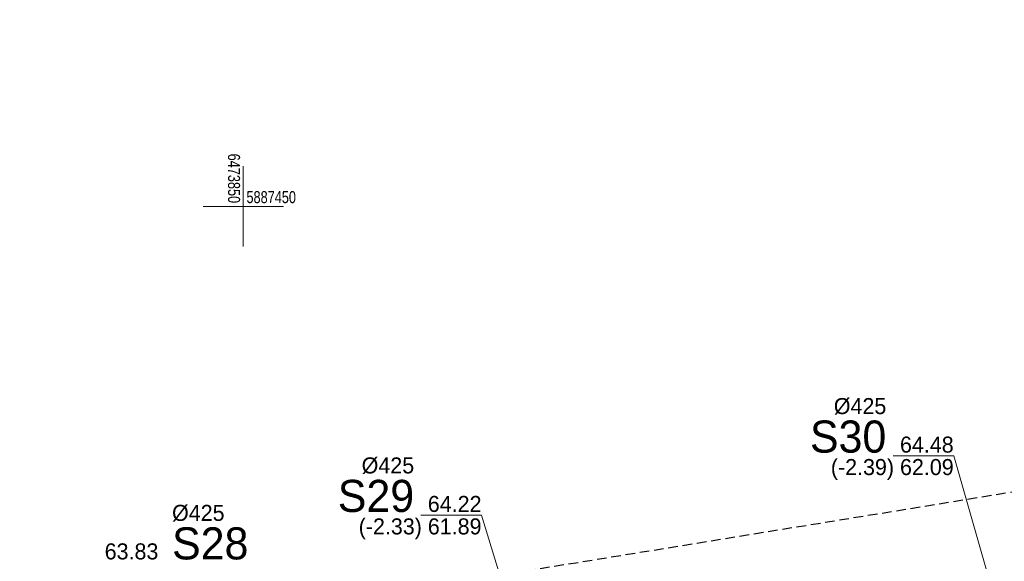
# Model space of a CAD drawing. Header units: metres. Extents: x 6473628 to 6474152, y 5887128 to 5887462.
# Tile 30 of 38: x 6473836 to 6473897, y 5887428 to 5887462. Entities that reach past the tile are written whole.
import ezdxf
from ezdxf.enums import TextEntityAlignment as Align

# ---------------------------------------------------------------- set-up
doc = ezdxf.new("R2010")
doc.units = ezdxf.units.M
doc.header["$MEASUREMENT"] = 0
doc.linetypes.add('2', pattern=[0.9, 0.6, -0.3])
for name, color, linetype, lineweight in [('SJ_19_Opis_Pz_1', 7, 'CONTINUOUS', 20), ('SJ_26_Teksty', 7, 'CONTINUOUS', 20), ('SJ_28_Linie_odn', 7, 'CONTINUOUS', 20)]:
    doc.layers.add(name, color=color, linetype=linetype, lineweight=lineweight)
doc.layers.add('Wstawianie ramki sekcyjnej z opisem', color=7, linetype='CONTINUOUS')
doc.layers.add('Zakres', color=7, linetype='CONTINUOUS')
doc.styles.add('OPISOWY', font='GOTHIC.TTF')
doc.styles.get("Standard").update_dxf_attribs({"font": 'Working1250', "width": 0.75})

msp = doc.modelspace()

# ---------------------------------------------------------------- linework, layer by layer
at = {"layer": 'SJ_28_Linie_odn'}
for points in [[(6473900.715, 5887412.011), (6473894.279, 5887434.457), (6473890.499, 5887434.457)], [(6473871.999, 5887407.377), (6473864.85, 5887430.759), (6473861.071, 5887430.759)]]:
    msp.add_lwpolyline(points, dxfattribs=at)
at = {"layer": 'Wstawianie ramki sekcyjnej z opisem', "color": 7, "linetype": 'Continuous', "lineweight": 13, "flags": 128}
for points in [[(6473850, 5887447.5), (6473850, 5887452.5)], [(6473847.5, 5887450), (6473852.5, 5887450)]]:
    msp.add_lwpolyline(points, dxfattribs=at)
at = {"layer": 'Zakres', "color": 5, "linetype": '2', "lineweight": 25, "flags": 128}
msp.add_lwpolyline([(6473676.81, 5887213.41), (6473667.74, 5887202.78), (6473659.01, 5887210.45), (6473646.22, 5887197.22), (6473711.04, 5887142.9), (6473724.09, 5887158.77), (6473713.27, 5887167.89), (6473715.19, 5887174.47), (6473715.74, 5887184.78), (6473715.02, 5887190.22), (6473713.69, 5887194.31), (6473713.69, 5887194.33), (6473711.51, 5887200.99), (6473711.05, 5887203.97), (6473710.6, 5887215.32), (6473712.4, 5887257.5), (6473712.5, 5887259.36), (6473715.25, 5887262.64), (6473716.97, 5887268.72), (6473717.54, 5887277.85), (6473718.7, 5887278.96), (6473734.03, 5887282.03), (6473761.49, 5887287.53), (6473786, 5887292.44), (6473816.32, 5887298.52), (6473820.72, 5887299.06), (6473856.75, 5887303.47), (6473865.02, 5887304.48), (6473879.04, 5887305.39), (6473905.86, 5887307.1), (6473929.16, 5887308.6), (6473952.76, 5887310.13), (6474012.11, 5887313.94), (6474012.19, 5887313.95), (6474034, 5887315.47), (6474034.15, 5887315.48), (6474067.2, 5887318.1), (6474070.83, 5887312.27), (6474109.78, 5887315.84), (6474119.74, 5887323.71), (6474125.77, 5887325.76), (6474130.41, 5887330.13), (6474132.82, 5887336.03), (6474132.55, 5887342.4), (6474129.75, 5887353.12), (6474127.58, 5887357.86), (6474123.91, 5887361.57), (6474119.19, 5887363.8), (6474113.99, 5887364.28), (6474112.58, 5887364.16), (6474098.55, 5887363.03), (6474089.61, 5887362.31), (6474048.91, 5887359.22), (6474048.87, 5887359.21), (6474015.96, 5887356.62), (6474003.54, 5887355.64), (6473983.11, 5887354.1), (6473951.21, 5887351.69), (6473913.79, 5887348.86), (6473912.21, 5887362.74), (6473912.21, 5887362.79), (6473909.47, 5887386.25), (6473908.51, 5887394.39), (6473921.49, 5887396.5), (6473947.61, 5887400.73), (6473971.66, 5887401.95), (6473989.34, 5887403.75), (6473994.99, 5887406.17), (6473999.9, 5887409.71), (6474003.01, 5887414.9), (6474003.81, 5887420.89), (6474002.18, 5887426.72), (6473998.38, 5887431.43), (6473993.03, 5887434.25), (6473960.42, 5887443.72), (6473954.98, 5887444.27), (6473941.62, 5887443.14), (6473941.16, 5887443.09), (6473938.74, 5887442.81), (6473932.71, 5887440.75), (6473928.97, 5887437.22), (6473827.76, 5887420.81), (6473827.74, 5887420.8), (6473818.01, 5887419.22), (6473821.59, 5887430.98), (6473827.8, 5887454.06), (6473804.74, 5887461.63), (6473793.55, 5887426.22), (6473796.12, 5887415.68), (6473722.82, 5887403.78), (6473688.63, 5887399.87), (6473687.59, 5887392.13), (6473687.54, 5887391.78), (6473687.03, 5887387.21), (6473674.53, 5887374.58), (6473675.94, 5887343.54), (6473681.38, 5887331.77), (6473680.33, 5887310.02), (6473679.31, 5887290.85), (6473677.82, 5887267.61), (6473677.79, 5887266.94), (6473677.55, 5887254.53), (6473677.46, 5887250.52), (6473677.46, 5887250.48), (6473677.12, 5887232.81), (6473677.12, 5887232.77), (6473676.91, 5887220.36), (6473676.91, 5887220.34), (6473676.81, 5887213.91)], close=True, dxfattribs=at)

# ---------------------------------------------------------------- texts
at = {"layer": 'SJ_19_Opis_Pz_1', "style": 'OPISOWY'}
for s, height, p in [('%%C425', 1, (6473890.079, 5887437.056)), ('S30', 2, (6473890.079, 5887434.656)), ('%%C425', 1, (6473860.651, 5887433.359)), ('S29', 2, (6473860.651, 5887430.959))]:
    msp.add_text(s, height=height, dxfattribs=at).set_placement(p, align=Align.RIGHT)
for s, height, p in [('%%C425', 1, (6473845.562, 5887430.402)), ('S28', 2, (6473845.562, 5887428.002))]:
    msp.add_text(s, height=height, dxfattribs=at).set_placement(p)
at = {"layer": 'SJ_26_Teksty', "style": 'OPISOWY'}
for s, p in [('64.48', (6473894.279, 5887434.656)), ('(-2.39) 62.09', (6473894.279, 5887433.257)), ('64.22', (6473864.85, 5887430.959)), ('(-2.33) 61.89', (6473864.85, 5887429.559))]:
    msp.add_text(s, height=1, dxfattribs=at).set_placement(p, align=Align.RIGHT)
msp.add_text('63.83', height=1, dxfattribs=at).set_placement((6473841.362, 5887428.002))
at = {"layer": 'Wstawianie ramki sekcyjnej z opisem', "color": 7, "linetype": 'Continuous', "lineweight": 13, "width": 0.79}
msp.add_text('6473850', height=0.75, rotation=270, dxfattribs=at).set_placement((6473849.05, 5887450.2), align=Align.RIGHT)
msp.add_text('5887450', height=0.75, rotation=0.001, dxfattribs=at).set_placement((6473850.2, 5887450.2))

doc.saveas('drawing.dxf')
